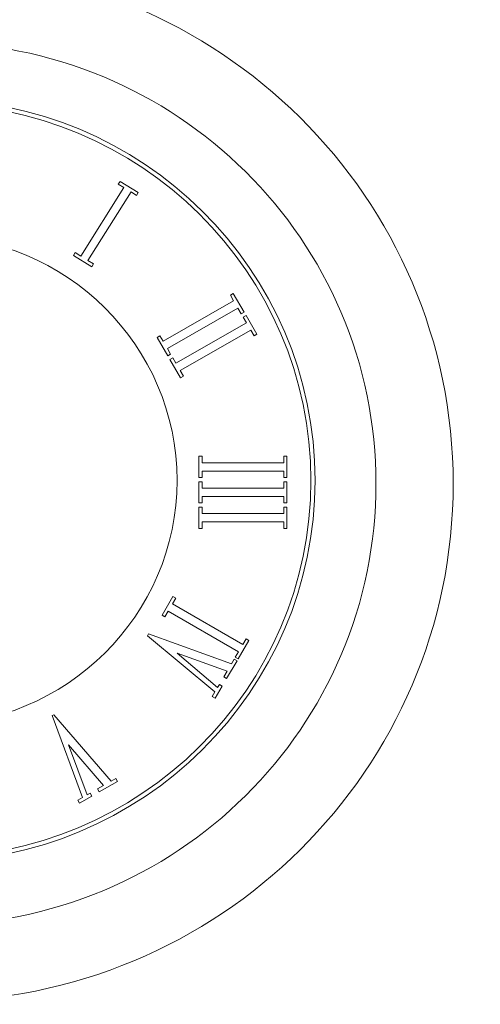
# Model space of a CAD drawing. Header units: millimetres. Extents: x -811 to 1340, y -192 to 870.
# Tile 16 of 256: x 445 to 455, y 17 to 39. Entities that reach past the tile are written whole.
import ezdxf

# ---------------------------------------------------------------- set-up
doc = ezdxf.new("R2010")
doc.units = ezdxf.units.MM
doc.header["$MEASUREMENT"] = 0
doc.layers.add('layer 1', color=7, linetype='Continuous')

msp = doc.modelspace()

# ---------------------------------------------------------------- linework, layer by layer
at = {"layer": 'layer 1', "color": 250, "lineweight": 9}
msp.add_open_spline([(478.0288, 21.3638), (478.0288, 21.3638), (478.0288, 6.2138), (478.0288, 6.2138), (478.0288, 6.2138), (478.0288, 6.2138), (458.0288, 6.2138), (458.0288, 6.2138), (458.0288, 6.2138), (458.0288, 6.2138), (458.0288, 9.2138), (458.0288, 9.2138), (458.0288, 9.2138), (458.0288, 9.2138), (438.0288, 9.2138), (438.0288, 9.2138), (438.0288, 9.2138), (438.0288, 9.2138), (438.0288, 6.2138), (438.0288, 6.2138), (438.0288, 6.2138), (438.0288, 6.2138), (418.0288, 6.2138), (418.0288, 6.2138), (418.0288, 6.2138), (418.0288, 6.2138), (418.0288, 21.3638), (418.0288, 21.3638), (418.0288, 21.3638), (418.0288, 21.3638), (421.0288, 21.3638), (421.0288, 21.3638), (421.0288, 21.3638), (421.0288, 21.3638), (421.0288, 41.0638), (421.0288, 41.0638), (421.0288, 41.0638), (421.0288, 41.0638), (418.0288, 41.0638), (418.0288, 41.0638), (418.0288, 41.0638), (418.0288, 41.0638), (418.0288, 56.2138), (418.0288, 56.2138), (418.0288, 56.2138), (418.0288, 56.2138), (438.0287, 56.2138), (438.0287, 56.2138), (438.0287, 56.2138), (438.0287, 50.6919), (442.5069, 46.2138), (448.0287, 46.2138), (448.0287, 46.2138), (453.5505, 46.2138), (458.0287, 50.6919), (458.0287, 56.2138), (458.0287, 56.2138), (458.0287, 56.2138), (478.0288, 56.2138), (478.0288, 56.2138), (478.0288, 56.2138), (478.0288, 56.2138), (478.0288, 41.0638), (478.0288, 41.0638), (478.0288, 41.0638), (478.0288, 41.0638), (475.0288, 41.0638), (475.0288, 41.0638), (475.0288, 41.0638), (475.0288, 41.0638), (475.0288, 21.3638), (475.0288, 21.3638), (475.0288, 21.3638), (475.0288, 21.3638), (478.0288, 21.3638), (478.0288, 21.3638)], degree=3, knots=[0, 0, 0, 0, 0.05, 0.05, 0.05, 0.05, 0.1, 0.1, 0.1, 0.1, 0.15, 0.15, 0.15, 0.15, 0.2, 0.2, 0.2, 0.2, 0.25, 0.25, 0.25, 0.25, 0.3, 0.3, 0.3, 0.3, 0.35, 0.35, 0.35, 0.35, 0.4, 0.4, 0.4, 0.4, 0.45, 0.45, 0.45, 0.45, 0.5, 0.5, 0.5, 0.5, 0.55, 0.55, 0.55, 0.55, 0.6, 0.6, 0.6, 0.6, 0.65, 0.65, 0.65, 0.65, 0.7, 0.7, 0.7, 0.7, 0.75, 0.75, 0.75, 0.75, 0.8, 0.8, 0.8, 0.8, 0.85, 0.85, 0.85, 0.85, 0.9, 0.9, 0.9, 0.9, 1, 1, 1, 1], dxfattribs=at)
at = {"layer": 'layer 1', "color": 114, "lineweight": 9}
for points, knots in [([(454.2864, 28.7193), (454.2864, 22.3905), (449.1075, 17.26), (442.719, 17.26), (442.719, 17.26), (436.3304, 17.26), (431.1516, 22.3905), (431.1516, 28.7193), (431.1516, 28.7193), (431.1516, 35.0481), (436.3304, 40.1787), (442.719, 40.1787), (442.719, 40.1787), (449.1075, 40.1787), (454.2864, 35.0481), (454.2864, 28.7193)], [0, 0, 0, 0, 0.2, 0.2, 0.2, 0.2, 0.4, 0.4, 0.4, 0.4, 0.6, 0.6, 0.6, 0.6, 1, 1, 1, 1]), ([(454.2864, 28.7193), (454.2864, 22.3905), (449.1075, 17.26), (442.719, 17.26), (442.719, 17.26), (436.3304, 17.26), (431.1516, 22.3905), (431.1516, 28.7193), (431.1516, 28.7193), (431.1516, 35.0481), (436.3304, 40.1787), (442.719, 40.1787), (442.719, 40.1787), (449.1075, 40.1787), (454.2864, 35.0481), (454.2864, 28.7193)], [0, 0, 0, 0, 0.2, 0.2, 0.2, 0.2, 0.4, 0.4, 0.4, 0.4, 0.6, 0.6, 0.6, 0.6, 1, 1, 1, 1]), ([(451.8033, 32.5211), (451.3067, 33.6842), (450.5961, 34.7287), (449.6906, 35.6256), (449.6906, 35.6256), (448.7851, 36.5228), (447.7306, 37.2271), (446.5566, 37.7189), (446.5566, 37.7189), (445.3412, 38.2281), (444.0501, 38.4864), (442.7189, 38.4864), (442.7189, 38.4864), (441.3878, 38.4864), (440.0969, 38.2281), (438.8813, 37.7189), (438.8813, 37.7189), (437.7073, 37.2271), (436.6529, 36.5228), (435.7474, 35.6256), (435.7474, 35.6256), (434.8419, 34.7287), (434.1312, 33.6842), (433.6344, 32.5211), (433.6344, 32.5211), (433.1203, 31.3172), (432.8597, 30.0381), (432.8597, 28.7193), (432.8597, 28.7193), (432.8597, 27.4006), (433.1203, 26.1215), (433.6344, 24.9176), (433.6344, 24.9176), (434.1312, 23.7545), (434.8419, 22.7099), (435.7474, 21.8129), (435.7474, 21.8129), (436.6529, 20.9159), (437.7073, 20.2116), (438.8813, 19.7197), (438.8813, 19.7197), (440.0969, 19.2104), (441.3878, 18.9522), (442.7189, 18.9522), (442.7189, 18.9522), (444.0501, 18.9522), (445.3412, 19.2104), (446.5566, 19.7197), (446.5566, 19.7197), (447.7306, 20.2116), (448.7851, 20.9159), (449.6906, 21.8129), (449.6906, 21.8129), (450.5961, 22.7099), (451.3067, 23.7545), (451.8033, 24.9176), (451.8033, 24.9176), (452.3176, 26.1215), (452.5782, 27.4006), (452.5782, 28.7193), (452.5782, 28.7193), (452.5782, 30.0381), (452.3176, 31.3172), (451.8033, 32.5211)], [0, 0, 0, 0, 0.0588235, 0.0588235, 0.0588235, 0.0588235, 0.1176471, 0.1176471, 0.1176471, 0.1176471, 0.1764706, 0.1764706, 0.1764706, 0.1764706, 0.2352941, 0.2352941, 0.2352941, 0.2352941, 0.2941176, 0.2941176, 0.2941176, 0.2941176, 0.3529412, 0.3529412, 0.3529412, 0.3529412, 0.4117647, 0.4117647, 0.4117647, 0.4117647, 0.4705882, 0.4705882, 0.4705882, 0.4705882, 0.5294118, 0.5294118, 0.5294118, 0.5294118, 0.5882353, 0.5882353, 0.5882353, 0.5882353, 0.6470588, 0.6470588, 0.6470588, 0.6470588, 0.7058824, 0.7058824, 0.7058824, 0.7058824, 0.7647059, 0.7647059, 0.7647059, 0.7647059, 0.8235294, 0.8235294, 0.8235294, 0.8235294, 0.8823529, 0.8823529, 0.8823529, 0.8823529, 1, 1, 1, 1]), ([(451.8033, 32.5211), (451.3067, 33.6842), (450.5961, 34.7287), (449.6906, 35.6256), (449.6906, 35.6256), (448.7851, 36.5228), (447.7306, 37.2271), (446.5566, 37.7189), (446.5566, 37.7189), (445.3412, 38.2281), (444.0501, 38.4864), (442.7189, 38.4864), (442.7189, 38.4864), (441.3878, 38.4864), (440.0969, 38.2281), (438.8813, 37.7189), (438.8813, 37.7189), (437.7073, 37.2271), (436.6529, 36.5228), (435.7474, 35.6256), (435.7474, 35.6256), (434.8419, 34.7287), (434.1312, 33.6842), (433.6344, 32.5211), (433.6344, 32.5211), (433.1203, 31.3172), (432.8597, 30.0381), (432.8597, 28.7193), (432.8597, 28.7193), (432.8597, 27.4006), (433.1203, 26.1215), (433.6344, 24.9176), (433.6344, 24.9176), (434.1312, 23.7545), (434.8419, 22.7099), (435.7474, 21.8129), (435.7474, 21.8129), (436.6529, 20.9159), (437.7073, 20.2116), (438.8813, 19.7197), (438.8813, 19.7197), (440.0969, 19.2104), (441.3878, 18.9522), (442.7189, 18.9522), (442.7189, 18.9522), (444.0501, 18.9522), (445.3412, 19.2104), (446.5566, 19.7197), (446.5566, 19.7197), (447.7306, 20.2116), (448.7851, 20.9159), (449.6906, 21.8129), (449.6906, 21.8129), (450.5961, 22.7099), (451.3067, 23.7545), (451.8033, 24.9176), (451.8033, 24.9176), (452.3176, 26.1215), (452.5782, 27.4006), (452.5782, 28.7193), (452.5782, 28.7193), (452.5782, 30.0381), (452.3176, 31.3172), (451.8033, 32.5211)], [0, 0, 0, 0, 0.0588235, 0.0588235, 0.0588235, 0.0588235, 0.1176471, 0.1176471, 0.1176471, 0.1176471, 0.1764706, 0.1764706, 0.1764706, 0.1764706, 0.2352941, 0.2352941, 0.2352941, 0.2352941, 0.2941176, 0.2941176, 0.2941176, 0.2941176, 0.3529412, 0.3529412, 0.3529412, 0.3529412, 0.4117647, 0.4117647, 0.4117647, 0.4117647, 0.4705882, 0.4705882, 0.4705882, 0.4705882, 0.5294118, 0.5294118, 0.5294118, 0.5294118, 0.5882353, 0.5882353, 0.5882353, 0.5882353, 0.6470588, 0.6470588, 0.6470588, 0.6470588, 0.7058824, 0.7058824, 0.7058824, 0.7058824, 0.7647059, 0.7647059, 0.7647059, 0.7647059, 0.8235294, 0.8235294, 0.8235294, 0.8235294, 0.8823529, 0.8823529, 0.8823529, 0.8823529, 1, 1, 1, 1]), ([(442.7192, 20.3579), (442.7192, 20.3579), (442.7192, 20.4589), (442.7192, 20.4589), (442.7192, 20.4589), (442.7192, 20.4589), (442.7192, 20.3579), (442.7192, 20.3579), (442.7192, 20.3579), (438.025, 20.3579), (434.2061, 24.141), (434.2061, 28.791), (434.2061, 28.791), (434.2061, 33.4412), (438.025, 37.2243), (442.7191, 37.2243), (442.7191, 37.2243), (447.4132, 37.2243), (451.232, 33.4412), (451.232, 28.791), (451.232, 28.791), (451.232, 24.141), (447.4132, 20.3579), (442.7192, 20.3579)], [0, 0, 0, 0, 0.1428571, 0.1428571, 0.1428571, 0.1428571, 0.2857143, 0.2857143, 0.2857143, 0.2857143, 0.4285714, 0.4285714, 0.4285714, 0.4285714, 0.5714286, 0.5714286, 0.5714286, 0.5714286, 0.7142857, 0.7142857, 0.7142857, 0.7142857, 1, 1, 1, 1]), ([(442.7191, 37.1331), (442.7191, 37.1331), (442.7191, 37.1331), (442.7191, 37.1331), (442.7191, 37.1331), (438.0758, 37.1331), (434.2982, 33.3909), (434.2982, 28.791), (434.2982, 28.791), (434.2982, 24.1913), (438.0758, 20.4491), (442.7191, 20.4491), (442.7191, 20.4491), (442.7191, 20.4491), (442.7192, 20.4491), (442.7192, 20.4491), (442.7192, 20.4491), (447.3624, 20.4491), (451.1399, 24.1913), (451.1399, 28.791), (451.1399, 28.791), (451.1399, 33.3909), (447.3622, 37.1331), (442.7191, 37.1331)], [0, 0, 0, 0, 0.1428571, 0.1428571, 0.1428571, 0.1428571, 0.2857143, 0.2857143, 0.2857143, 0.2857143, 0.4285714, 0.4285714, 0.4285714, 0.4285714, 0.5714286, 0.5714286, 0.5714286, 0.5714286, 0.7142857, 0.7142857, 0.7142857, 0.7142857, 1, 1, 1, 1]), ([(445.8881, 33.7702), (445.8881, 33.7702), (445.9267, 33.8315), (445.9267, 33.8315), (445.9267, 33.8315), (445.9267, 33.8315), (446.0492, 33.7559), (446.0492, 33.7559), (446.0492, 33.7559), (446.0492, 33.7559), (447.0023, 35.2717), (447.0023, 35.2717), (447.0023, 35.2717), (447.0023, 35.2717), (446.8798, 35.3474), (446.8798, 35.3474), (446.8798, 35.3474), (446.8798, 35.3474), (446.9185, 35.4087), (446.9185, 35.4087), (446.9185, 35.4087), (446.9185, 35.4087), (447.322, 35.1596), (447.322, 35.1596), (447.322, 35.1596), (447.322, 35.1596), (447.2835, 35.0982), (447.2835, 35.0982), (447.2835, 35.0982), (447.2835, 35.0982), (447.1609, 35.1739), (447.1609, 35.1739), (447.1609, 35.1739), (447.1609, 35.1739), (446.2076, 33.6582), (446.2076, 33.6582), (446.2076, 33.6582), (446.2076, 33.6582), (446.3302, 33.5825), (446.3302, 33.5825), (446.3302, 33.5825), (446.3302, 33.5825), (446.2917, 33.5212), (446.2917, 33.5212), (446.2917, 33.5212), (446.2917, 33.5212), (445.8881, 33.7702), (445.8881, 33.7702)], [0, 0, 0, 0, 0.0769231, 0.0769231, 0.0769231, 0.0769231, 0.1538462, 0.1538462, 0.1538462, 0.1538462, 0.2307692, 0.2307692, 0.2307692, 0.2307692, 0.3076923, 0.3076923, 0.3076923, 0.3076923, 0.3846154, 0.3846154, 0.3846154, 0.3846154, 0.4615385, 0.4615385, 0.4615385, 0.4615385, 0.5384615, 0.5384615, 0.5384615, 0.5384615, 0.6153846, 0.6153846, 0.6153846, 0.6153846, 0.6923077, 0.6923077, 0.6923077, 0.6923077, 0.7692308, 0.7692308, 0.7692308, 0.7692308, 0.8461538, 0.8461538, 0.8461538, 0.8461538, 1, 1, 1, 1]), ([(438.703, 32.4518), (439.7016, 33.526), (441.1325, 34.2001), (442.7191, 34.2001), (442.7191, 34.2001), (445.7298, 34.2001), (448.1792, 31.7736), (448.1792, 28.791), (448.1792, 28.791), (448.1792, 25.8087), (445.7298, 23.3822), (442.7192, 23.3822), (442.7192, 23.3822), (442.7192, 23.3822), (442.7192, 23.4469), (442.7192, 23.4469), (442.7192, 23.4469), (442.7192, 23.4469), (442.7191, 23.3822), (442.7191, 23.3822), (442.7191, 23.3822), (439.7084, 23.3822), (437.2589, 25.8087), (437.2589, 28.791), (437.2589, 28.791), (437.2589, 29.9444), (437.6253, 31.0147), (438.2487, 31.8936)], [0, 0, 0, 0, 0.125, 0.125, 0.125, 0.125, 0.25, 0.25, 0.25, 0.25, 0.375, 0.375, 0.375, 0.375, 0.5, 0.5, 0.5, 0.5, 0.625, 0.625, 0.625, 0.625, 0.75, 0.75, 0.75, 0.75, 1, 1, 1, 1]), ([(447.7353, 31.9568), (447.7353, 31.9568), (447.7984, 31.9929), (447.7984, 31.9929), (447.7984, 31.9929), (447.7984, 31.9929), (447.8707, 31.8692), (447.8707, 31.8692), (447.8707, 31.8692), (447.8707, 31.8692), (449.4307, 32.7641), (449.4307, 32.7641), (449.4307, 32.7641), (449.4307, 32.7641), (449.3584, 32.8878), (449.3584, 32.8878), (449.3584, 32.8878), (449.3584, 32.8878), (449.4215, 32.9241), (449.4215, 32.9241), (449.4215, 32.9241), (449.4215, 32.9241), (449.6597, 32.5164), (449.6597, 32.5164), (449.6597, 32.5164), (449.6597, 32.5164), (449.5965, 32.4803), (449.5965, 32.4803), (449.5965, 32.4803), (449.5965, 32.4803), (449.5242, 32.604), (449.5242, 32.604), (449.5242, 32.604), (449.5242, 32.604), (447.9642, 31.7092), (447.9642, 31.7092), (447.9642, 31.7092), (447.9642, 31.7092), (448.0367, 31.5854), (448.0367, 31.5854), (448.0367, 31.5854), (448.0367, 31.5854), (447.9735, 31.5492), (447.9735, 31.5492), (447.9735, 31.5492), (447.9735, 31.5492), (447.7353, 31.9568), (447.7353, 31.9568)], [0, 0, 0, 0, 0.0769231, 0.0769231, 0.0769231, 0.0769231, 0.1538462, 0.1538462, 0.1538462, 0.1538462, 0.2307692, 0.2307692, 0.2307692, 0.2307692, 0.3076923, 0.3076923, 0.3076923, 0.3076923, 0.3846154, 0.3846154, 0.3846154, 0.3846154, 0.4615385, 0.4615385, 0.4615385, 0.4615385, 0.5384615, 0.5384615, 0.5384615, 0.5384615, 0.6153846, 0.6153846, 0.6153846, 0.6153846, 0.6923077, 0.6923077, 0.6923077, 0.6923077, 0.7692308, 0.7692308, 0.7692308, 0.7692308, 0.8461538, 0.8461538, 0.8461538, 0.8461538, 1, 1, 1, 1]), ([(448.0195, 31.4704), (448.0195, 31.4704), (448.0826, 31.5066), (448.0826, 31.5066), (448.0826, 31.5066), (448.0826, 31.5066), (448.155, 31.3828), (448.155, 31.3828), (448.155, 31.3828), (448.155, 31.3828), (449.715, 32.2777), (449.715, 32.2777), (449.715, 32.2777), (449.715, 32.2777), (449.6426, 32.4015), (449.6426, 32.4015), (449.6426, 32.4015), (449.6426, 32.4015), (449.7057, 32.4377), (449.7057, 32.4377), (449.7057, 32.4377), (449.7057, 32.4377), (449.9439, 32.0301), (449.9439, 32.0301), (449.9439, 32.0301), (449.9439, 32.0301), (449.8808, 31.9939), (449.8808, 31.9939), (449.8808, 31.9939), (449.8808, 31.9939), (449.8085, 32.1177), (449.8085, 32.1177), (449.8085, 32.1177), (449.8085, 32.1177), (448.2486, 31.2229), (448.2486, 31.2229), (448.2486, 31.2229), (448.2486, 31.2229), (448.3208, 31.0991), (448.3208, 31.0991), (448.3208, 31.0991), (448.3208, 31.0991), (448.2578, 31.0628), (448.2578, 31.0628), (448.2578, 31.0628), (448.2578, 31.0628), (448.0195, 31.4704), (448.0195, 31.4704)], [0, 0, 0, 0, 0.0769231, 0.0769231, 0.0769231, 0.0769231, 0.1538462, 0.1538462, 0.1538462, 0.1538462, 0.2307692, 0.2307692, 0.2307692, 0.2307692, 0.3076923, 0.3076923, 0.3076923, 0.3076923, 0.3846154, 0.3846154, 0.3846154, 0.3846154, 0.4615385, 0.4615385, 0.4615385, 0.4615385, 0.5384615, 0.5384615, 0.5384615, 0.5384615, 0.6153846, 0.6153846, 0.6153846, 0.6153846, 0.6923077, 0.6923077, 0.6923077, 0.6923077, 0.7692308, 0.7692308, 0.7692308, 0.7692308, 0.8461538, 0.8461538, 0.8461538, 0.8461538, 1, 1, 1, 1]), ([(448.6618, 29.3257), (448.6618, 29.3257), (448.7346, 29.3257), (448.7346, 29.3257), (448.7346, 29.3257), (448.7346, 29.3257), (448.7346, 29.1827), (448.7346, 29.1827), (448.7346, 29.1827), (448.7346, 29.1827), (450.5373, 29.1827), (450.5373, 29.1827), (450.5373, 29.1827), (450.5373, 29.1827), (450.5373, 29.3257), (450.5373, 29.3257), (450.5373, 29.3257), (450.5373, 29.3257), (450.6103, 29.3257), (450.6103, 29.3257), (450.6103, 29.3257), (450.6103, 29.3257), (450.6103, 28.8547), (450.6103, 28.8547), (450.6103, 28.8547), (450.6103, 28.8547), (450.5373, 28.8547), (450.5373, 28.8547), (450.5373, 28.8547), (450.5373, 28.8547), (450.5373, 28.9978), (450.5373, 28.9978), (450.5373, 28.9978), (450.5373, 28.9978), (448.7346, 28.9978), (448.7346, 28.9978), (448.7346, 28.9978), (448.7346, 28.9978), (448.7346, 28.8547), (448.7346, 28.8547), (448.7346, 28.8547), (448.7346, 28.8547), (448.6618, 28.8547), (448.6618, 28.8547), (448.6618, 28.8547), (448.6618, 28.8547), (448.6618, 29.3257), (448.6618, 29.3257)], [0, 0, 0, 0, 0.0769231, 0.0769231, 0.0769231, 0.0769231, 0.1538462, 0.1538462, 0.1538462, 0.1538462, 0.2307692, 0.2307692, 0.2307692, 0.2307692, 0.3076923, 0.3076923, 0.3076923, 0.3076923, 0.3846154, 0.3846154, 0.3846154, 0.3846154, 0.4615385, 0.4615385, 0.4615385, 0.4615385, 0.5384615, 0.5384615, 0.5384615, 0.5384615, 0.6153846, 0.6153846, 0.6153846, 0.6153846, 0.6923077, 0.6923077, 0.6923077, 0.6923077, 0.7692308, 0.7692308, 0.7692308, 0.7692308, 0.8461538, 0.8461538, 0.8461538, 0.8461538, 1, 1, 1, 1]), ([(448.6618, 28.7637), (448.6618, 28.7637), (448.7346, 28.7637), (448.7346, 28.7637), (448.7346, 28.7637), (448.7346, 28.7637), (448.7346, 28.6208), (448.7346, 28.6208), (448.7346, 28.6208), (448.7346, 28.6208), (450.5373, 28.6208), (450.5373, 28.6208), (450.5373, 28.6208), (450.5373, 28.6208), (450.5373, 28.7637), (450.5373, 28.7637), (450.5373, 28.7637), (450.5373, 28.7637), (450.6103, 28.7637), (450.6103, 28.7637), (450.6103, 28.7637), (450.6103, 28.7637), (450.6103, 28.2927), (450.6103, 28.2927), (450.6103, 28.2927), (450.6103, 28.2927), (450.5373, 28.2927), (450.5373, 28.2927), (450.5373, 28.2927), (450.5373, 28.2927), (450.5373, 28.4357), (450.5373, 28.4357), (450.5373, 28.4357), (450.5373, 28.4357), (448.7346, 28.4357), (448.7346, 28.4357), (448.7346, 28.4357), (448.7346, 28.4357), (448.7346, 28.2927), (448.7346, 28.2927), (448.7346, 28.2927), (448.7346, 28.2927), (448.6618, 28.2927), (448.6618, 28.2927), (448.6618, 28.2927), (448.6618, 28.2927), (448.6618, 28.7637), (448.6618, 28.7637)], [0, 0, 0, 0, 0.0769231, 0.0769231, 0.0769231, 0.0769231, 0.1538462, 0.1538462, 0.1538462, 0.1538462, 0.2307692, 0.2307692, 0.2307692, 0.2307692, 0.3076923, 0.3076923, 0.3076923, 0.3076923, 0.3846154, 0.3846154, 0.3846154, 0.3846154, 0.4615385, 0.4615385, 0.4615385, 0.4615385, 0.5384615, 0.5384615, 0.5384615, 0.5384615, 0.6153846, 0.6153846, 0.6153846, 0.6153846, 0.6923077, 0.6923077, 0.6923077, 0.6923077, 0.7692308, 0.7692308, 0.7692308, 0.7692308, 0.8461538, 0.8461538, 0.8461538, 0.8461538, 1, 1, 1, 1]), ([(448.6618, 28.2017), (448.6618, 28.2017), (448.7346, 28.2017), (448.7346, 28.2017), (448.7346, 28.2017), (448.7346, 28.2017), (448.7346, 28.0586), (448.7346, 28.0586), (448.7346, 28.0586), (448.7346, 28.0586), (450.5373, 28.0586), (450.5373, 28.0586), (450.5373, 28.0586), (450.5373, 28.0586), (450.5373, 28.2017), (450.5373, 28.2017), (450.5373, 28.2017), (450.5373, 28.2017), (450.6103, 28.2017), (450.6103, 28.2017), (450.6103, 28.2017), (450.6103, 28.2017), (450.6103, 27.7306), (450.6103, 27.7306), (450.6103, 27.7306), (450.6103, 27.7306), (450.5373, 27.7306), (450.5373, 27.7306), (450.5373, 27.7306), (450.5373, 27.7306), (450.5373, 27.8737), (450.5373, 27.8737), (450.5373, 27.8737), (450.5373, 27.8737), (448.7346, 27.8737), (448.7346, 27.8737), (448.7346, 27.8737), (448.7346, 27.8737), (448.7346, 27.7306), (448.7346, 27.7306), (448.7346, 27.7306), (448.7346, 27.7306), (448.6618, 27.7306), (448.6618, 27.7306), (448.6618, 27.7306), (448.6618, 27.7306), (448.6618, 28.2017), (448.6618, 28.2017)], [0, 0, 0, 0, 0.0769231, 0.0769231, 0.0769231, 0.0769231, 0.1538462, 0.1538462, 0.1538462, 0.1538462, 0.2307692, 0.2307692, 0.2307692, 0.2307692, 0.3076923, 0.3076923, 0.3076923, 0.3076923, 0.3846154, 0.3846154, 0.3846154, 0.3846154, 0.4615385, 0.4615385, 0.4615385, 0.4615385, 0.5384615, 0.5384615, 0.5384615, 0.5384615, 0.6153846, 0.6153846, 0.6153846, 0.6153846, 0.6923077, 0.6923077, 0.6923077, 0.6923077, 0.7692308, 0.7692308, 0.7692308, 0.7692308, 0.8461538, 0.8461538, 0.8461538, 0.8461538, 1, 1, 1, 1]), ([(448.0853, 26.2197), (448.0853, 26.2197), (448.1484, 26.1834), (448.1484, 26.1834), (448.1484, 26.1834), (448.1484, 26.1834), (448.0758, 26.0597), (448.0758, 26.0597), (448.0758, 26.0597), (448.0758, 26.0597), (449.6341, 25.1621), (449.6341, 25.1621), (449.6341, 25.1621), (449.6341, 25.1621), (449.7067, 25.2856), (449.7067, 25.2856), (449.7067, 25.2856), (449.7067, 25.2856), (449.7697, 25.2495), (449.7697, 25.2495), (449.7697, 25.2495), (449.7697, 25.2495), (449.5308, 24.8422), (449.5308, 24.8422), (449.5308, 24.8422), (449.5308, 24.8422), (449.4678, 24.8785), (449.4678, 24.8785), (449.4678, 24.8785), (449.4678, 24.8785), (449.5403, 25.0021), (449.5403, 25.0021), (449.5403, 25.0021), (449.5403, 25.0021), (447.9819, 25.8998), (447.9819, 25.8998), (447.9819, 25.8998), (447.9819, 25.8998), (447.9094, 25.7761), (447.9094, 25.7761), (447.9094, 25.7761), (447.9094, 25.7761), (447.8464, 25.8125), (447.8464, 25.8125), (447.8464, 25.8125), (447.8464, 25.8125), (448.0853, 26.2197), (448.0853, 26.2197)], [0, 0, 0, 0, 0.0769231, 0.0769231, 0.0769231, 0.0769231, 0.1538462, 0.1538462, 0.1538462, 0.1538462, 0.2307692, 0.2307692, 0.2307692, 0.2307692, 0.3076923, 0.3076923, 0.3076923, 0.3076923, 0.3846154, 0.3846154, 0.3846154, 0.3846154, 0.4615385, 0.4615385, 0.4615385, 0.4615385, 0.5384615, 0.5384615, 0.5384615, 0.5384615, 0.6153846, 0.6153846, 0.6153846, 0.6153846, 0.6923077, 0.6923077, 0.6923077, 0.6923077, 0.7692308, 0.7692308, 0.7692308, 0.7692308, 0.8461538, 0.8461538, 0.8461538, 0.8461538, 1, 1, 1, 1]), ([(449.0169, 24.1104), (449.0169, 24.1104), (447.5276, 25.3559), (447.5276, 25.3559), (447.5276, 25.3559), (447.5276, 25.3559), (447.5496, 25.3934), (447.5496, 25.3934), (447.5496, 25.3934), (447.5496, 25.3934), (449.3836, 24.7349), (449.3836, 24.7349), (449.3836, 24.7349), (449.3836, 24.7349), (449.4444, 24.8386), (449.4444, 24.8386), (449.4444, 24.8386), (449.4444, 24.8386), (449.5073, 24.8023), (449.5073, 24.8023), (449.5073, 24.8023), (449.5073, 24.8023), (449.2749, 24.4064), (449.2749, 24.4064), (449.2749, 24.4064), (449.2749, 24.4064), (449.2119, 24.4426), (449.2119, 24.4426), (449.2119, 24.4426), (449.2119, 24.4426), (449.2873, 24.5712), (449.2873, 24.5712), (449.2873, 24.5712), (449.2873, 24.5712), (448.1833, 24.9668), (448.1833, 24.9668), (448.1833, 24.9668), (448.1833, 24.9668), (449.0771, 24.2127), (449.0771, 24.2127), (449.0771, 24.2127), (449.0771, 24.2127), (449.1152, 24.2778), (449.1152, 24.2778), (449.1152, 24.2778), (449.1152, 24.2778), (449.1781, 24.2415), (449.1781, 24.2415), (449.1781, 24.2415), (449.1781, 24.2415), (449.019, 23.9703), (449.019, 23.9703), (449.019, 23.9703), (449.019, 23.9703), (448.9561, 24.0068), (448.9561, 24.0068), (448.9561, 24.0068), (448.9561, 24.0068), (449.0169, 24.1104), (449.0169, 24.1104)], [0, 0, 0, 0, 0.0625, 0.0625, 0.0625, 0.0625, 0.125, 0.125, 0.125, 0.125, 0.1875, 0.1875, 0.1875, 0.1875, 0.25, 0.25, 0.25, 0.25, 0.3125, 0.3125, 0.3125, 0.3125, 0.375, 0.375, 0.375, 0.375, 0.4375, 0.4375, 0.4375, 0.4375, 0.5, 0.5, 0.5, 0.5, 0.5625, 0.5625, 0.5625, 0.5625, 0.625, 0.625, 0.625, 0.625, 0.6875, 0.6875, 0.6875, 0.6875, 0.75, 0.75, 0.75, 0.75, 0.8125, 0.8125, 0.8125, 0.8125, 0.875, 0.875, 0.875, 0.875, 1, 1, 1, 1]), ([(446.087, 21.7727), (446.087, 21.7727), (445.4185, 23.5863), (445.4185, 23.5863), (445.4185, 23.5863), (445.4185, 23.5863), (445.4564, 23.608), (445.4564, 23.608), (445.4564, 23.608), (445.4564, 23.608), (446.7182, 22.1345), (446.7182, 22.1345), (446.7182, 22.1345), (446.7182, 22.1345), (446.823, 22.1946), (446.823, 22.1946), (446.823, 22.1946), (446.823, 22.1946), (446.8594, 22.1321), (446.8594, 22.1321), (446.8594, 22.1321), (446.8594, 22.1321), (446.4593, 21.9027), (446.4593, 21.9027), (446.4593, 21.9027), (446.4593, 21.9027), (446.4228, 21.9652), (446.4228, 21.9652), (446.4228, 21.9652), (446.4228, 21.9652), (446.5527, 22.0398), (446.5527, 22.0398), (446.5527, 22.0398), (446.5527, 22.0398), (445.7779, 22.9432), (445.7779, 22.9432), (445.7779, 22.9432), (445.7779, 22.9432), (446.1936, 21.8337), (446.1936, 21.8337), (446.1936, 21.8337), (446.1936, 21.8337), (446.2562, 21.8697), (446.2562, 21.8697), (446.2562, 21.8697), (446.2562, 21.8697), (446.2927, 21.8072), (446.2927, 21.8072), (446.2927, 21.8072), (446.2927, 21.8072), (446.0187, 21.6502), (446.0187, 21.6502), (446.0187, 21.6502), (446.0187, 21.6502), (445.9821, 21.7126), (445.9821, 21.7126), (445.9821, 21.7126), (445.9821, 21.7126), (446.087, 21.7727), (446.087, 21.7727)], [0, 0, 0, 0, 0.0625, 0.0625, 0.0625, 0.0625, 0.125, 0.125, 0.125, 0.125, 0.1875, 0.1875, 0.1875, 0.1875, 0.25, 0.25, 0.25, 0.25, 0.3125, 0.3125, 0.3125, 0.3125, 0.375, 0.375, 0.375, 0.375, 0.4375, 0.4375, 0.4375, 0.4375, 0.5, 0.5, 0.5, 0.5, 0.5625, 0.5625, 0.5625, 0.5625, 0.625, 0.625, 0.625, 0.625, 0.6875, 0.6875, 0.6875, 0.6875, 0.75, 0.75, 0.75, 0.75, 0.8125, 0.8125, 0.8125, 0.8125, 0.875, 0.875, 0.875, 0.875, 1, 1, 1, 1])]:
    msp.add_open_spline(points, degree=3, knots=knots, dxfattribs=at)

doc.saveas('drawing.dxf')
